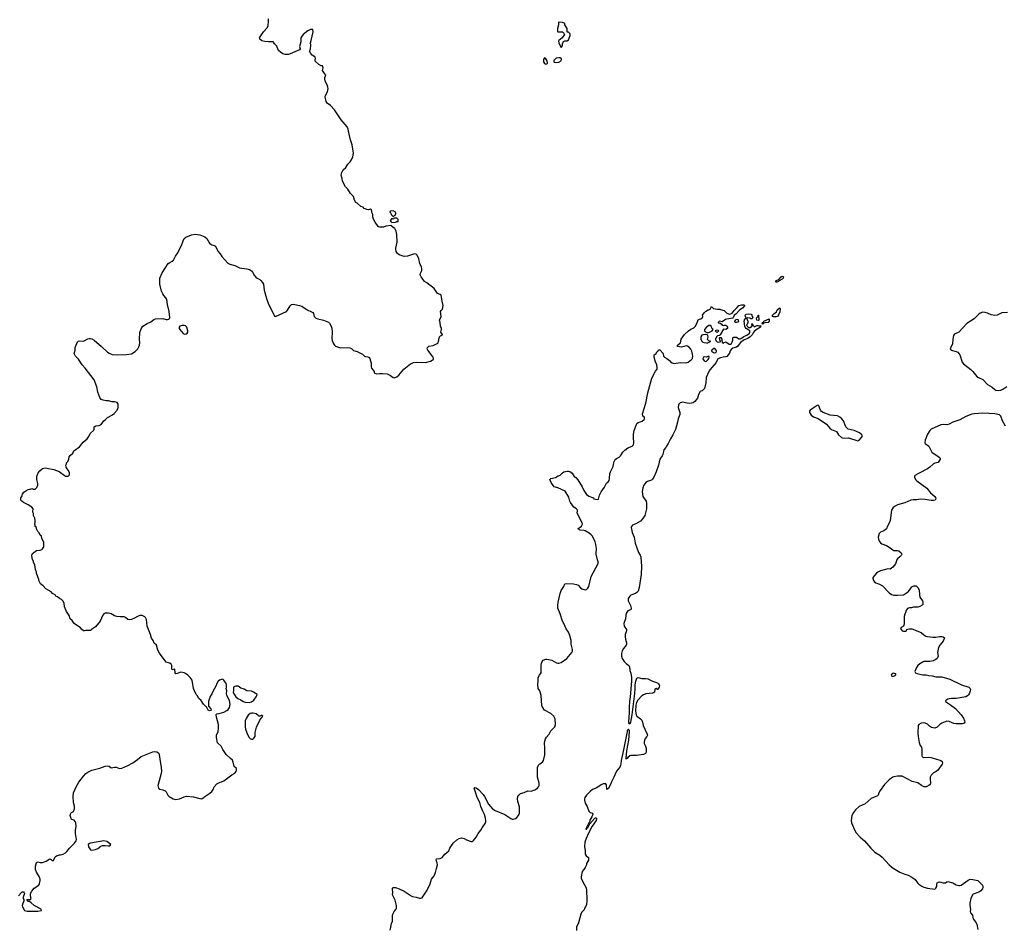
# Model space of a CAD drawing. Header units: inches. Extents: x 1771465 to 1971076, y 472029 to 643563.
# Tile 16 of 127: x 1853488 to 1869890, y 483909 to 499035. Entities that reach past the tile are written whole.
import ezdxf

# ---------------------------------------------------------------- set-up
doc = ezdxf.new("R2010")
doc.units = ezdxf.units.IN
doc.header["$MEASUREMENT"] = 0
for name, color, linetype in [('B8458', 7, 'Continuous'), ('B8459', 7, 'Continuous'), ('B8468', 7, 'Continuous'), ('B8469', 7, 'Continuous')]:
    doc.layers.add(name, color=color, linetype=linetype)

msp = doc.modelspace()

# ---------------------------------------------------------------- linework, layer by layer
at = {"layer": 'B8458', "color": 6}
for points, elevation in [([(1853468, 484432), (1853510, 484485), (1853530, 484498), (1853550, 484502), (1853565, 484485), (1853571, 484470), (1853546, 484410), (1853547, 484390), (1853558, 484370), (1853558, 484350), (1853534, 484290), (1853531, 484270), (1853535, 484250), (1853560, 484200), (1853570, 484190), (1853610, 484180), (1853670, 484177), (1853790, 484180), (1853849, 484191), (1853847, 484210), (1853729, 484270), (1853679, 484319), (1853650, 484338), (1853630, 484342), (1853618, 484350), (1853618, 484358), (1853606, 484370), (1853610, 484374), (1853670, 484374), (1853678, 484390), (1853668, 484430), (1853668, 484470), (1853689, 484510), (1853730, 484562), (1853809, 484611), (1853820, 484640), (1853829, 484690), (1853827, 484710), (1853810, 484758), (1853766, 484826), (1853752, 484870), (1853753, 484930), (1853770, 484991), (1853790, 485001), (1853830, 484988), (1853870, 484988), (1853929, 485011), (1853990, 485052), (1854010, 485042), (1854030, 485020), (1854050, 485022), (1854078, 485082), (1854099, 485101), (1854150, 485117), (1854170, 485116), (1854210, 485127), (1854252, 485150), (1854272, 485170), (1854316, 485230), (1854399, 485310), (1854429, 485350), (1854432, 485370), (1854419, 485470), (1854420, 485530), (1854428, 485592), (1854423, 485650), (1854415, 485675), (1854396, 485696), (1854350, 485707), (1854330, 485770), (1854332, 485790), (1854341, 485810), (1854350, 485820), (1854383, 485837), (1854399, 485881), (1854400, 485930), (1854384, 485990), (1854380, 486090), (1854386, 486150), (1854427, 486250), (1854472, 486328), (1854553, 486430), (1854591, 486470), (1854625, 486495), (1854690, 486528), (1854821, 486559), (1854910, 486592), (1854950, 486600), (1854976, 486596), (1855010, 486567), (1855070, 486578), (1855096, 486576), (1855150, 486555), (1855190, 486562), (1855290, 486604), (1855372, 486650), (1855450, 486704), (1855510, 486757), (1855706, 486834), (1855739, 486839), (1855770, 486836), (1855798, 486818), (1855813, 486790), (1855822, 486710), (1855847, 486570), (1855852, 486510), (1855847, 486470), (1855794, 486290), (1855792, 486270), (1855799, 486230), (1855821, 486210), (1855870, 486201), (1855910, 486184), (1855927, 486167), (1855957, 486110), (1855976, 486090), (1856044, 486050), (1856090, 486040), (1856149, 486050), (1856230, 486085), (1856268, 486092), (1856385, 486085), (1856490, 486054), (1856510, 486051), (1856530, 486056), (1856555, 486070), (1856570, 486091), (1856656, 486144), (1856689, 486171), (1856713, 486207), (1856730, 486252), (1856770, 486298), (1856828, 486330), (1856850, 486334), (1856890, 486353), (1857021, 486450), (1857070, 486480), (1857093, 486507), (1857101, 486530), (1857097, 486557), (1857059, 486590), (1857043, 486663), (1857032, 486692), (1857002, 486722), (1856927, 486787), (1856870, 486875), (1856843, 486930), (1856785, 486985), (1856769, 487070), (1856769, 487110), (1856795, 487170), (1856802, 487230), (1856799, 487290), (1856764, 487410), (1856759, 487450), (1856762, 487458), (1856770, 487465), (1856810, 487471), (1856890, 487495), (1856940, 487520), (1856961, 487539), (1856983, 487570), (1856997, 487630), (1856981, 487690), (1856937, 487770), (1856934, 487806), (1856939, 487850), (1856929, 487890), (1856934, 487910), (1856934, 487950), (1856929, 487970), (1856890, 488029), (1856870, 488042), (1856850, 488041), (1856818, 488030), (1856795, 488010), (1856770, 487975), (1856753, 487927), (1856711, 487850), (1856690, 487798), (1856663, 487757), (1856636, 487670), (1856632, 487592), (1856670, 487552), (1856678, 487530), (1856650, 487519), (1856629, 487530), (1856602, 487582), (1856590, 487589), (1856550, 487629), (1856509, 487689), (1856470, 487722), (1856445, 487770), (1856430, 487790), (1856400, 487850), (1856385, 487890), (1856359, 488030), (1856330, 488070), (1856289, 488110), (1856250, 488141), (1856230, 488149), (1856170, 488159), (1856110, 488137), (1856090, 488135), (1856079, 488150), (1856073, 488213), (1856030, 488202), (1856022, 488210), (1856021, 488270), (1856014, 488294), (1855989, 488309), (1855929, 488330), (1855910, 488349), (1855818, 488478), (1855789, 488530), (1855769, 488609), (1855727, 488647), (1855710, 488689), (1855684, 488730), (1855669, 488790), (1855609, 488930), (1855599, 489039), (1855583, 489070), (1855570, 489081), (1855530, 489105), (1855490, 489103), (1855451, 489090), (1855400, 489060), (1855350, 489037), (1855310, 489032), (1855290, 489041), (1855250, 489074), (1855230, 489081), (1855162, 489082), (1855106, 489090), (1855070, 489101), (1855010, 489133), (1854970, 489145), (1854910, 489143), (1854888, 489132), (1854871, 489110), (1854826, 489010), (1854750, 488915), (1854686, 488874), (1854670, 488858), (1854590, 488858), (1854570, 488848), (1854550, 488848), (1854516, 488876), (1854500, 488900), (1854398, 488970), (1854360, 489020), (1854330, 489049), (1854310, 489108), (1854269, 489170), (1854249, 489209), (1854235, 489250), (1854228, 489310), (1854208, 489348), (1854186, 489370), (1854149, 489389), (1854118, 489418), (1854088, 489430), (1854078, 489450), (1854035, 489475), (1854010, 489498), (1853926, 489550), (1853880, 489600), (1853836, 489636), (1853808, 489690), (1853807, 489707), (1853788, 489750), (1853769, 489810), (1853768, 489830), (1853749, 489870), (1853738, 489950), (1853718, 489990), (1853718, 490000)], 400), ([(1859659, 483861), (1859673, 483910), (1859682, 483970), (1859700, 484010), (1859698, 484102), (1859703, 484130), (1859726, 484170), (1859754, 484206), (1859765, 484230), (1859763, 484270), (1859740, 484360), (1859698, 484450), (1859702, 484490), (1859696, 484544), (1859700, 484560), (1859710, 484571), (1859747, 484573), (1859810, 484553), (1859890, 484513), (1859990, 484443), (1860000, 484438)], 300)]:
    msp.add_lwpolyline(points, dxfattribs=dict(at, elevation=elevation))
at = {"layer": 'B8458', "color": 6, "elevation": 400}
for points in [[(1857090, 487929), (1857070, 487924), (1857051, 487910), (1857051, 487850), (1857046, 487830), (1857051, 487811), (1857091, 487750), (1857121, 487721), (1857170, 487699), (1857210, 487674), (1857244, 487664), (1857310, 487654), (1857350, 487667), (1857387, 487693), (1857429, 487750), (1857441, 487770), (1857442, 487790), (1857436, 487796), (1857384, 487830), (1857350, 487846), (1857270, 487850), (1857230, 487878), (1857210, 487886), (1857170, 487893), (1857126, 487926)], [(1857350, 487476), (1857328, 487472), (1857293, 487447), (1857258, 487390), (1857245, 487350), (1857243, 487250), (1857250, 487212), (1857270, 487152), (1857287, 487110), (1857310, 487071), (1857330, 487055), (1857350, 487046), (1857370, 487046), (1857390, 487061), (1857409, 487090), (1857413, 487110), (1857410, 487154), (1857419, 487201), (1857435, 487245), (1857490, 487362), (1857538, 487430), (1857530, 487438), (1857510, 487438), (1857490, 487426), (1857470, 487426), (1857460, 487440), (1857425, 487465), (1857376, 487476)], [(1854890, 485350), (1854667, 485313), (1854650, 485306), (1854631, 485290), (1854633, 485250), (1854656, 485216), (1854670, 485202), (1854690, 485193), (1854750, 485207), (1854790, 485221), (1854841, 485259), (1854870, 485270), (1854910, 485274), (1854970, 485265), (1854990, 485267), (1854998, 485270), (1855008, 485290), (1854937, 485337)]]:
    msp.add_lwpolyline(points, close=True, dxfattribs=at)
at = {"layer": 'B8459', "color": 6, "elevation": 400}
for points in [[(1860000, 495111), (1859950, 495093), (1859890, 495089), (1859810, 495117), (1859779, 495139), (1859761, 495170), (1859753, 495210), (1859753, 495230), (1859777, 495330), (1859773, 495453), (1859762, 495510), (1859735, 495555), (1859709, 495569), (1859670, 495606), (1859590, 495595), (1859550, 495578), (1859490, 495578), (1859470, 495582), (1859458, 495590), (1859410, 495658), (1859382, 495710), (1859369, 495750), (1859368, 495788), (1859358, 495810), (1859348, 495868), (1859330, 495875), (1859296, 495864), (1859270, 495869), (1859228, 495890), (1859209, 495909), (1859170, 495922), (1859110, 495978), (1859090, 495988), (1859064, 496030), (1859046, 496086), (1859000, 496140), (1858952, 496212), (1858917, 496250), (1858865, 496345), (1858859, 496390), (1858845, 496445), (1858852, 496490), (1858874, 496530), (1858919, 496570), (1858955, 496625), (1858995, 496665), (1859023, 496710), (1859039, 496750), (1859047, 496810), (1859026, 496950), (1858999, 497030), (1858975, 497125), (1858961, 497210), (1858944, 497250), (1858846, 497366), (1858732, 497532), (1858666, 497606), (1858610, 497644), (1858593, 497670), (1858579, 497750), (1858583, 497770), (1858613, 497830), (1858624, 497890), (1858622, 497910), (1858609, 497950), (1858579, 498010), (1858569, 498049), (1858569, 498070), (1858588, 498110), (1858553, 498153), (1858535, 498190), (1858542, 498230), (1858530, 498266), (1858510, 498268), (1858470, 498288), (1858410, 498346), (1858408, 498370), (1858415, 498390), (1858408, 498410), (1858390, 498428), (1858361, 498441), (1858338, 498470), (1858318, 498510), (1858334, 498546), (1858339, 498610), (1858335, 498650), (1858341, 498690), (1858379, 498830), (1858369, 498869), (1858352, 498872), (1858330, 498869), (1858290, 498851), (1858213, 498790), (1858180, 498750), (1858174, 498730), (1858172, 498668), (1858150, 498590), (1858161, 498550), (1858148, 498532), (1857995, 498465), (1857964, 498456), (1857910, 498455), (1857870, 498468), (1857830, 498493), (1857800, 498520), (1857792, 498532), (1857772, 498592), (1857743, 498623), (1857729, 498630), (1857726, 498646), (1857710, 498668), (1857635, 498665), (1857569, 498670), (1857524, 498684), (1857489, 498710), (1857484, 498730), (1857495, 498750), (1857550, 498830), (1857606, 498894), (1857627, 498933), (1857633, 499010), (1857631, 499050)], [(1853718, 490000), (1853718, 490010), (1853698, 490050), (1853696, 490076), (1853688, 490090), (1853688, 490110), (1853703, 490137), (1853766, 490190), (1853827, 490193), (1853856, 490204), (1853870, 490214), (1853888, 490250), (1853888, 490330), (1853858, 490390), (1853850, 490426), (1853830, 490446), (1853810, 490486), (1853788, 490508), (1853768, 490548), (1853768, 490570), (1853748, 490590), (1853748, 490610), (1853738, 490630), (1853747, 490653), (1853748, 490690), (1853738, 490730), (1853718, 490770), (1853716, 490804), (1853708, 490830), (1853708, 490850), (1853715, 490870), (1853710, 490886), (1853688, 490910), (1853628, 490950), (1853550, 490989), (1853522, 491010), (1853509, 491030), (1853509, 491069), (1853522, 491090), (1853534, 491126), (1853558, 491162), (1853590, 491185), (1853630, 491205), (1853650, 491212), (1853670, 491212), (1853690, 491222), (1853713, 491213), (1853747, 491213), (1853770, 491232), (1853793, 491270), (1853790, 491306), (1853772, 491370), (1853772, 491410), (1853779, 491441), (1853797, 491483), (1853821, 491519), (1853870, 491558), (1853910, 491566), (1853942, 491562), (1854057, 491537), (1854143, 491503), (1854254, 491430), (1854270, 491425), (1854290, 491425), (1854298, 491430), (1854318, 491450), (1854318, 491490), (1854298, 491530), (1854278, 491550), (1854260, 491580), (1854258, 491610), (1854267, 491633), (1854268, 491650), (1854289, 491671), (1854308, 491710), (1854315, 491750), (1854329, 491770), (1854375, 491810), (1854389, 491851), (1854485, 491915), (1854547, 491993), (1854610, 492051), (1854639, 492090), (1854663, 492137), (1854723, 492197), (1854729, 492210), (1854730, 492252), (1854756, 492264), (1854810, 492271), (1854848, 492290), (1854889, 492350), (1854910, 492365), (1854952, 492408), (1855035, 492450), (1855062, 492470), (1855114, 492530), (1855129, 492570), (1855128, 492628), (1855110, 492655), (1855070, 492669), (1855030, 492669), (1854970, 492684), (1854930, 492685), (1854876, 492696), (1854848, 492708), (1854821, 492741), (1854788, 492828), (1854775, 492915), (1854730, 493033), (1854581, 493230), (1854530, 493285), (1854470, 493376), (1854417, 493430), (1854404, 493450), (1854397, 493470), (1854399, 493490), (1854413, 493530), (1854415, 493570), (1854450, 493666), (1854464, 493676), (1854490, 493682), (1854550, 493680), (1854625, 493715), (1854650, 493722), (1854670, 493722), (1854690, 493714), (1854730, 493692), (1854853, 493590), (1854950, 493495), (1854976, 493476), (1855030, 493458), (1855110, 493449), (1855270, 493455), (1855350, 493469), (1855413, 493507), (1855454, 493550), (1855475, 493585), (1855484, 493610), (1855490, 493650), (1855484, 493710), (1855490, 493822), (1855510, 493885), (1855539, 493930), (1855610, 493974), (1855670, 493997), (1855722, 494038), (1855750, 494050), (1855870, 494053), (1855930, 494040), (1855950, 494040), (1855970, 494043), (1855984, 494056), (1855989, 494071), (1855980, 494170), (1855949, 494290), (1855937, 494370), (1855922, 494402), (1855890, 494436), (1855870, 494464), (1855850, 494510), (1855825, 494630), (1855821, 494690), (1855824, 494730), (1855863, 494817), (1855964, 494970), (1855989, 494991), (1856030, 495010), (1856050, 495030), (1856084, 495096), (1856125, 495150), (1856149, 495211), (1856186, 495274), (1856210, 495347), (1856230, 495388), (1856254, 495410), (1856349, 495450), (1856410, 495459), (1856488, 495448), (1856570, 495414), (1856607, 495387), (1856652, 495312), (1856670, 495293), (1856690, 495282), (1856730, 495274), (1856750, 495262), (1856790, 495175), (1856830, 495132), (1856856, 495090), (1856957, 494977), (1856990, 494959), (1857070, 494936), (1857150, 494899), (1857270, 494885), (1857319, 494870), (1857350, 494849), (1857367, 494830), (1857396, 494776), (1857423, 494743), (1857445, 494725), (1857490, 494705), (1857507, 494690), (1857535, 494655), (1857549, 494630), (1857560, 494530), (1857600, 494390), (1857628, 494310), (1857730, 494095), (1857750, 494090), (1857930, 494173), (1857950, 494193), (1857992, 494268), (1858014, 494286), (1858048, 494292), (1858070, 494289), (1858150, 494274), (1858190, 494259), (1858278, 494198), (1858350, 494168), (1858370, 494155), (1858380, 494140), (1858395, 494090), (1858410, 494070), (1858422, 494062), (1858452, 494052), (1858550, 494030), (1858630, 493996), (1858650, 493979), (1858676, 493930), (1858685, 493895), (1858694, 493830), (1858689, 493730), (1858695, 493690), (1858710, 493644), (1858730, 493613), (1858750, 493595), (1858830, 493566), (1858950, 493570), (1858990, 493565), (1859014, 493554), (1859050, 493521), (1859110, 493507), (1859201, 493461), (1859231, 493430), (1859250, 493422), (1859290, 493419), (1859310, 493403), (1859318, 493390), (1859345, 493310), (1859342, 493250), (1859351, 493230), (1859391, 493170), (1859392, 493152), (1859430, 493132), (1859480, 493140), (1859530, 493141), (1859610, 493131), (1859663, 493103), (1859710, 493071), (1859730, 493068), (1859770, 493085), (1859802, 493110), (1859887, 493213), (1859970, 493279), (1860000, 493297)]]:
    msp.add_lwpolyline(points, dxfattribs=at)
for points in [[(1859710, 495848), (1859658, 495842), (1859654, 495830), (1859673, 495813), (1859674, 495790), (1859710, 495754), (1859722, 495758), (1859730, 495774), (1859742, 495778), (1859756, 495804), (1859756, 495816), (1859746, 495830)], [(1859770, 495726), (1859730, 495726), (1859718, 495722), (1859712, 495708), (1859698, 495718), (1859684, 495716), (1859664, 495696), (1859662, 495690), (1859670, 495674), (1859690, 495654), (1859750, 495662), (1859768, 495672), (1859790, 495674), (1859795, 495690), (1859790, 495706)], [(1856190, 493936), (1856155, 493925), (1856146, 493910), (1856147, 493890), (1856157, 493870), (1856210, 493806), (1856235, 493795), (1856270, 493801), (1856289, 493830), (1856290, 493850), (1856270, 493913), (1856250, 493932), (1856230, 493936)]]:
    msp.add_lwpolyline(points, close=True, dxfattribs=at)
at = {"layer": 'B8468', "color": 6}
for points, elevation in [([(1860000, 484438), (1860030, 484422), (1860090, 484413), (1860150, 484395), (1860170, 484393), (1860190, 484403), (1860210, 484426), (1860276, 484530), (1860326, 484634), (1860347, 484710), (1860393, 484767), (1860416, 484824), (1860429, 484891), (1860447, 484950), (1860445, 484985), (1860425, 485030), (1860430, 485050), (1860490, 485058), (1860525, 485075), (1860572, 485130), (1860634, 485186), (1860656, 485230), (1860710, 485311), (1860770, 485368), (1860810, 485390), (1860850, 485400), (1860870, 485397), (1860890, 485390), (1860930, 485367), (1861010, 485338), (1861030, 485340), (1861050, 485357), (1861090, 485410), (1861125, 485475), (1861170, 485530), (1861190, 485568), (1861242, 485638), (1861253, 485667), (1861255, 485685), (1861248, 485728), (1861229, 485790), (1861202, 485842), (1861170, 485921), (1861151, 485991), (1861107, 486070), (1861082, 486162), (1861062, 486210), (1861061, 486230), (1861070, 486241), (1861090, 486235), (1861130, 486208), (1861210, 486122), (1861231, 486091), (1861299, 485959), (1861364, 485884), (1861410, 485855), (1861570, 485791), (1861670, 485723), (1861690, 485714), (1861710, 485712), (1861750, 485725), (1861770, 485740), (1861797, 485770), (1861816, 485810), (1861815, 485915), (1861787, 486007), (1861781, 486050), (1861788, 486090), (1861801, 486110), (1861830, 486138), (1861890, 486155), (1861950, 486182), (1862010, 486178), (1862070, 486198), (1862114, 486226), (1862132, 486248), (1862142, 486270), (1862144, 486310), (1862114, 486410), (1862113, 486570), (1862130, 486610), (1862150, 486632), (1862198, 486662), (1862216, 486690), (1862235, 486785), (1862237, 486890), (1862228, 486990), (1862248, 487050), (1862263, 487077), (1862308, 487130), (1862338, 487182), (1862402, 487250), (1862413, 487290), (1862406, 487386), (1862386, 487426), (1862334, 487474), (1862230, 487530), (1862190, 487589), (1862185, 487605), (1862174, 487770), (1862151, 487850), (1862127, 487890), (1862119, 487961), (1862127, 488010), (1862126, 488070), (1862146, 488114), (1862173, 488150), (1862177, 488170), (1862173, 488190), (1862173, 488270), (1862179, 488310), (1862190, 488338), (1862210, 488359), (1862250, 488376), (1862270, 488380), (1862305, 488375), (1862350, 488361), (1862430, 488317), (1862450, 488312), (1862470, 488312), (1862510, 488324), (1862605, 488390), (1862688, 488490), (1862697, 488510), (1862699, 488539), (1862676, 488630), (1862673, 488690), (1862654, 488770), (1862629, 488830), (1862590, 488885), (1862559, 488959), (1862528, 489010), (1862493, 489133), (1862454, 489230), (1862452, 489270), (1862457, 489330), (1862490, 489474), (1862510, 489521), (1862551, 489590), (1862569, 489631), (1862590, 489641), (1862713, 489633), (1862764, 489624), (1862790, 489610), (1862830, 489567), (1862854, 489550), (1862906, 489534), (1862930, 489540), (1862950, 489560), (1862968, 489590), (1863006, 489754), (1863124, 489970), (1863127, 489990), (1863123, 490000)], 300), ([(1863840, 490000), (1863845, 489930), (1863839, 489790), (1863810, 489574), (1863791, 489509), (1863770, 489487), (1863746, 489474), (1863670, 489443), (1863650, 489427), (1863626, 489390), (1863622, 489370), (1863625, 489350), (1863661, 489270), (1863672, 489230), (1863672, 489210), (1863661, 489199), (1863619, 489181), (1863594, 489150), (1863583, 489110), (1863578, 489050), (1863556, 488990), (1863552, 488970), (1863558, 488930), (1863596, 488870), (1863594, 488850), (1863575, 488790), (1863573, 488750), (1863577, 488710), (1863599, 488650), (1863599, 488630), (1863590, 488610), (1863547, 488553), (1863525, 488515), (1863512, 488470), (1863511, 488430), (1863525, 488390), (1863559, 488339), (1863590, 488307), (1863635, 488270), (1863644, 488250), (1863652, 488190), (1863670, 488147), (1863682, 488070), (1863682, 488010), (1863658, 487750), (1863645, 487670), (1863638, 487570), (1863639, 487490), (1863627, 487330), (1863632, 487310), (1863650, 487301), (1863667, 487330), (1863692, 487450), (1863733, 487807), (1863741, 487890), (1863741, 487950), (1863751, 488010), (1863770, 488062), (1863790, 488073), (1863850, 488053), (1863910, 488058), (1863950, 488052), (1864030, 488012), (1864110, 487982), (1864130, 487967), (1864142, 487950), (1864146, 487934), (1864142, 487910), (1864120, 487880), (1864110, 487875), (1864090, 487889), (1864070, 487878), (1864060, 487830), (1864045, 487815), (1864030, 487810), (1863921, 487799), (1863878, 487782), (1863850, 487765), (1863783, 487697), (1863762, 487658), (1863749, 487611), (1863744, 487510), (1863755, 487450), (1863769, 487429), (1863830, 487384), (1863850, 487362), (1863864, 487330), (1863875, 487270), (1863943, 487130), (1863944, 487110), (1863935, 487090), (1863906, 487054), (1863894, 487030), (1863888, 486990), (1863890, 486970), (1863911, 486929), (1863923, 486890), (1863924, 486830), (1863913, 486807), (1863882, 486790), (1863762, 486770), (1863670, 486773), (1863653, 486767), (1863621, 486739), (1863610, 486723), (1863598, 486722), (1863590, 486709), (1863589, 486730), (1863604, 486850), (1863634, 487030), (1863647, 487170), (1863647, 487190), (1863629, 487211), (1863610, 487190), (1863605, 487170), (1863543, 486837), (1863505, 486690), (1863504, 486636), (1863498, 486610), (1863483, 486577), (1863432, 486510), (1863387, 486410), (1863346, 486334), (1863330, 486290), (1863290, 486219), (1863281, 486219), (1863270, 486208), (1863263, 486283), (1863250, 486301), (1863210, 486298), (1863174, 486286), (1863104, 486236), (1863030, 486204), (1862990, 486174), (1862929, 486110), (1862903, 486070), (1862896, 486050), (1862897, 486030), (1862910, 485978), (1862943, 485923), (1862970, 485845), (1862990, 485823), (1863031, 485811), (1863036, 485796), (1863020, 485750), (1862987, 485693), (1862979, 485661), (1862969, 485650), (1862958, 485622), (1862950, 485619), (1862937, 485583), (1862930, 485579), (1862924, 485556), (1862916, 485550), (1862923, 485543), (1862930, 485543), (1862936, 485550), (1862938, 485562), (1862950, 485571), (1862986, 485634), (1863070, 485730), (1863090, 485741), (1863097, 485730), (1863097, 485717), (1863090, 485690), (1863026, 485594), (1862963, 485477), (1862923, 485390), (1862903, 485330), (1862896, 485250), (1862909, 485190), (1862906, 485130), (1862922, 485102), (1862961, 485070), (1862963, 485030), (1862930, 484975), (1862928, 484950), (1862910, 484904), (1862887, 484870), (1862858, 484842), (1862841, 484750), (1862841, 484730), (1862867, 484667), (1862925, 484565), (1862932, 484530), (1862930, 484470), (1862938, 484430), (1862935, 484345), (1862928, 484290), (1862913, 484250), (1862899, 484230), (1862890, 484198), (1862846, 484154), (1862836, 484130), (1862794, 483986), (1862765, 483910), (1862766, 483854)], 300), ([(1868087, 490000), (1868076, 489964), (1868030, 489909), (1867990, 489879), (1867950, 489881), (1867910, 489873), (1867830, 489849), (1867785, 489830), (1867758, 489810), (1867702, 489738), (1867698, 489730), (1867711, 489690), (1867728, 489668), (1867750, 489651), (1867808, 489628), (1867858, 489598), (1867970, 489484), (1868010, 489457), (1868050, 489445), (1868110, 489442), (1868210, 489451), (1868296, 489504), (1868350, 489582), (1868380, 489600), (1868420, 489600), (1868450, 489574), (1868470, 489534), (1868476, 489450), (1868485, 489410), (1868525, 489350), (1868531, 489330), (1868532, 489288), (1868524, 489276), (1868485, 489255), (1868450, 489244), (1868377, 489243), (1868345, 489235), (1868310, 489234), (1868278, 489222), (1868258, 489202), (1868231, 489130), (1868223, 489090), (1868219, 489050), (1868221, 488970), (1868217, 488943), (1868210, 488926), (1868170, 488906), (1868162, 488890), (1868172, 488870), (1868190, 488852), (1868210, 488845), (1868250, 488845), (1868258, 488850), (1868266, 488870), (1868280, 488880), (1868310, 488885), (1868350, 488881), (1868504, 488824), (1868550, 488783), (1868583, 488763), (1868610, 488754), (1868697, 488743), (1868750, 488743), (1868810, 488756), (1868850, 488758), (1868872, 488752), (1868892, 488732), (1868870, 488678), (1868816, 488610), (1868795, 488570), (1868779, 488490), (1868787, 488430), (1868783, 488410), (1868771, 488390), (1868751, 488370), (1868702, 488350), (1868650, 488338), (1868570, 488341), (1868550, 488337), (1868482, 488298), (1868447, 488270), (1868424, 488230), (1868401, 488170), (1868411, 488151), (1868439, 488139), (1868530, 488118), (1868590, 488116), (1868630, 488104), (1868690, 488101), (1868750, 488086), (1868850, 488081), (1868985, 488045), (1869179, 487950), (1869299, 487910), (1869319, 487890), (1869324, 487870), (1869323, 487850), (1869310, 487810), (1869295, 487785), (1869275, 487765), (1869250, 487752), (1869090, 487724), (1869010, 487723), (1868970, 487717), (1868947, 487710), (1868916, 487690), (1868911, 487670), (1868995, 487615), (1869074, 487554), (1869170, 487450), (1869210, 487395), (1869229, 487350), (1869230, 487330), (1869219, 487310), (1869190, 487302), (1869090, 487300), (1869050, 487308), (1868970, 487337), (1868930, 487342), (1868847, 487310), (1868817, 487290), (1868770, 487244), (1868730, 487228), (1868679, 487239), (1868644, 487264), (1868610, 487294), (1868570, 487314), (1868544, 487316), (1868505, 487310), (1868466, 487290), (1868456, 487270), (1868451, 487150), (1868453, 487090), (1868471, 486990), (1868490, 486938), (1868508, 486910), (1868516, 486870), (1868514, 486774), (1868521, 486750), (1868550, 486737), (1868630, 486742), (1868670, 486739), (1868817, 486697), (1868835, 486690), (1868855, 486675), (1868862, 486650), (1868854, 486630), (1868785, 486530), (1868754, 486506), (1868710, 486483), (1868670, 486442), (1868656, 486410), (1868654, 486390), (1868660, 486310), (1868652, 486290), (1868635, 486270), (1868590, 486249), (1868550, 486251), (1868510, 486271), (1868450, 486318), (1868357, 486337), (1868190, 486427), (1868150, 486429), (1868110, 486426), (1868050, 486417), (1868030, 486409), (1867970, 486369), (1867896, 486290), (1867820, 486190), (1867797, 486150), (1867786, 486114), (1867777, 486103), (1867670, 486055), (1867570, 485969), (1867470, 485921), (1867410, 485869), (1867378, 485822), (1867351, 485770), (1867339, 485690), (1867345, 485650), (1867375, 485570), (1867418, 485490), (1867490, 485410), (1867562, 485350), (1867668, 485230), (1867730, 485168), (1867750, 485150), (1867814, 485114), (1867856, 485076), (1867971, 484950), (1868036, 484896), (1868150, 484828), (1868230, 484794), (1868290, 484776), (1868350, 484744), (1868404, 484704), (1868444, 484650), (1868467, 484630), (1868516, 484596), (1868550, 484578), (1868610, 484561), (1868730, 484546), (1868750, 484562), (1868764, 484590), (1868766, 484630), (1868774, 484650), (1868790, 484663), (1868810, 484665), (1868870, 484651), (1868910, 484648), (1868935, 484665), (1868950, 484670), (1869030, 484650), (1869090, 484616), (1869130, 484605), (1869150, 484608), (1869170, 484614), (1869290, 484696), (1869310, 484707), (1869331, 484711), (1869368, 484708), (1869448, 484688), (1869525, 484610), (1869531, 484590), (1869531, 484570), (1869526, 484550), (1869501, 484519), (1869465, 484495), (1869370, 484461), (1869359, 484450), (1869331, 484390), (1869317, 484310), (1869317, 484270), (1869327, 484210), (1869321, 484170), (1869325, 484150), (1869358, 484110), (1869363, 484070), (1869371, 484050), (1869410, 483998), (1869430, 483962), (1869451, 483870)], 400)]:
    msp.add_lwpolyline(points, dxfattribs=dict(at, elevation=elevation))
at = {"layer": 'B8468', "color": 6, "elevation": 400}
msp.add_lwpolyline([(1868050, 488144), (1868030, 488139), (1868018, 488130), (1868006, 488110), (1868010, 488102), (1868030, 488091), (1868070, 488106), (1868078, 488110), (1868088, 488130)], close=True, dxfattribs=at)
at = {"layer": 'B8469', "color": 6}
for points, elevation in [([(1862470, 498995), (1862462, 498990), (1862462, 498950), (1862445, 498890), (1862445, 498850), (1862450, 498834), (1862530, 498834), (1862553, 498813), (1862562, 498790), (1862522, 498730), (1862471, 498690), (1862465, 498675), (1862468, 498648), (1862490, 498602), (1862510, 498574), (1862518, 498582), (1862528, 498612), (1862529, 498630), (1862549, 498671), (1862570, 498682), (1862610, 498685), (1862630, 498702), (1862658, 498770), (1862658, 498790), (1862650, 498806), (1862630, 498826), (1862607, 498827), (1862608, 498890), (1862568, 498950), (1862568, 498970), (1862530, 498989)], 400), ([(1862230, 498398), (1862211, 498370), (1862215, 498330), (1862230, 498307), (1862250, 498295), (1862270, 498301), (1862281, 498310), (1862272, 498352), (1862250, 498382)], 400), ([(1862470, 498402), (1862424, 498396), (1862384, 498356), (1862385, 498335), (1862390, 498326), (1862410, 498321), (1862470, 498328), (1862509, 498350), (1862515, 498370), (1862508, 498388), (1862490, 498398)], 400), ([(1866090, 494655), (1866085, 494670), (1866093, 494690), (1866133, 494707), (1866170, 494752), (1866190, 494760), (1866210, 494750), (1866204, 494730), (1866190, 494713), (1866139, 494681), (1866130, 494670)], 300), ([(1866090, 494081), (1866045, 494085), (1866028, 494090), (1866029, 494109), (1866050, 494135), (1866093, 494167), (1866110, 494205), (1866152, 494232), (1866155, 494215), (1866150, 494168), (1866130, 494115), (1866110, 494089)], 300), ([(1865407, 493987), (1865400, 494010), (1865422, 494038), (1865450, 494042), (1865459, 494030), (1865462, 494010), (1865450, 493995), (1865430, 493990)], 300), ([(1865790, 494022), (1865770, 494029), (1865762, 494050), (1865770, 494074), (1865787, 494093), (1865790, 494111), (1865794, 494110), (1865798, 494030)], 300), ([(1865870, 493958), (1865860, 493960), (1865858, 493970), (1865866, 493990), (1865879, 494001), (1865882, 494010), (1865972, 494052), (1865971, 494010), (1865956, 493990), (1865898, 493982), (1865884, 493976)], 300), ([(1864990, 493938), (1864970, 493936), (1864927, 493913), (1864894, 493870), (1864898, 493850), (1864912, 493832), (1864950, 493819), (1864970, 493821), (1865022, 493850), (1865042, 493870), (1865023, 493883), (1865006, 493926)], 300), ([(1865110, 493858), (1865083, 493857), (1865071, 493850), (1865090, 493831), (1865110, 493828), (1865137, 493850), (1865130, 493856)], 300), ([(1864910, 493788), (1864870, 493784), (1864850, 493776), (1864835, 493750), (1864836, 493710), (1864844, 493684), (1864870, 493662), (1864890, 493654), (1864930, 493649), (1864950, 493650), (1864995, 493670), (1864995, 493675), (1864965, 493685), (1864948, 493708), (1864954, 493750), (1864950, 493774), (1864942, 493782)], 300), ([(1865070, 493558), (1865050, 493555), (1865016, 493530), (1865011, 493510), (1865046, 493490), (1865070, 493485), (1865090, 493491), (1865097, 493510), (1865092, 493530)], 300), ([(1864967, 493427), (1864950, 493424), (1864931, 493409), (1864890, 493418), (1864873, 493407), (1864870, 493382), (1864888, 493348), (1864910, 493336), (1864930, 493343), (1864955, 493370), (1864965, 493390), (1864972, 493412)], 300), ([(1866790, 492612), (1866770, 492605), (1866657, 492530), (1866647, 492510), (1866646, 492490), (1866653, 492470), (1866670, 492446), (1866710, 492418), (1866787, 492387), (1866930, 492292), (1866985, 492225), (1867010, 492203), (1867092, 492172), (1867130, 492119), (1867179, 492070), (1867210, 492063), (1867294, 492066), (1867450, 492015), (1867470, 492027), (1867513, 492070), (1867524, 492090), (1867521, 492110), (1867505, 492130), (1867477, 492150), (1867428, 492172), (1867390, 492186), (1867289, 492210), (1867270, 492227), (1867252, 492252), (1867212, 492352), (1867185, 492385), (1867150, 492413), (1867110, 492432), (1866990, 492446), (1866870, 492490), (1866846, 492506), (1866827, 492527), (1866815, 492555), (1866808, 492590), (1866802, 492602)], 400)]:
    msp.add_lwpolyline(points, close=True, dxfattribs=dict(at, elevation=elevation))
for points, elevation in [([(1860000, 493297), (1860027, 493313), (1860050, 493320), (1860090, 493326), (1860250, 493321), (1860334, 493346), (1860360, 493360), (1860375, 493370), (1860384, 493390), (1860378, 493410), (1860287, 493527), (1860277, 493550), (1860281, 493570), (1860306, 493594), (1860373, 493607), (1860444, 493636), (1860457, 493650), (1860484, 493750), (1860496, 493764), (1860530, 493782), (1860533, 493790), (1860506, 493826), (1860515, 493870), (1860512, 493890), (1860496, 493930), (1860490, 493986), (1860479, 494030), (1860509, 494090), (1860498, 494170), (1860508, 494190), (1860530, 494212), (1860545, 494270), (1860525, 494345), (1860510, 494446), (1860490, 494457), (1860449, 494470), (1860395, 494555), (1860270, 494649), (1860232, 494672), (1860194, 494730), (1860174, 494750), (1860164, 494770), (1860161, 494790), (1860165, 494810), (1860186, 494854), (1860189, 494870), (1860186, 494890), (1860181, 494910), (1860152, 494970), (1860135, 495050), (1860109, 495110), (1860090, 495129), (1860070, 495133), (1860050, 495129), (1860000, 495111)], 400), ([(1863123, 490000), (1863112, 490032), (1863093, 490130), (1863097, 490223), (1863087, 490290), (1863075, 490335), (1863030, 490427), (1863010, 490450), (1862976, 490476), (1862910, 490518), (1862890, 490524), (1862827, 490527), (1862788, 490550), (1862845, 490595), (1862863, 490630), (1862859, 490650), (1862775, 490810), (1862780, 490850), (1862774, 490874), (1862764, 490884), (1862719, 490910), (1862661, 490990), (1862650, 491010), (1862635, 491075), (1862575, 491175), (1862453, 491233), (1862393, 491250), (1862373, 491270), (1862340, 491320), (1862318, 491370), (1862322, 491378), (1862338, 491390), (1862413, 491407), (1862439, 491421), (1862450, 491431), (1862470, 491432), (1862490, 491442), (1862530, 491485), (1862550, 491498), (1862609, 491511), (1862630, 491511), (1862650, 491504), (1862690, 491477), (1862724, 491424), (1862750, 491403), (1862785, 491365), (1862855, 491250), (1862886, 491186), (1862930, 491124), (1862970, 491093), (1863030, 491074), (1863045, 491065), (1863052, 491050), (1863110, 491037), (1863130, 491046), (1863145, 491110), (1863172, 491168), (1863230, 491244), (1863265, 491310), (1863290, 491331), (1863305, 491355), (1863315, 491390), (1863321, 491470), (1863330, 491501), (1863372, 491590), (1863377, 491630), (1863389, 491671), (1863410, 491703), (1863430, 491722), (1863475, 491745), (1863496, 491764), (1863535, 491825), (1863570, 491863), (1863621, 491899), (1863688, 491930), (1863714, 491950), (1863721, 491990), (1863712, 492070), (1863713, 492130), (1863726, 492190), (1863750, 492261), (1863770, 492303), (1863790, 492322), (1863855, 492345), (1863889, 492370), (1863897, 492383), (1863894, 492410), (1863869, 492430), (1863865, 492465), (1863917, 492643), (1863950, 492816), (1864018, 493062), (1864082, 493178), (1864106, 493210), (1864109, 493230), (1864103, 493290), (1864080, 493330), (1864057, 493410), (1864058, 493450), (1864090, 493474), (1864103, 493497), (1864118, 493510), (1864129, 493531), (1864150, 493531), (1864205, 493470), (1864212, 493430), (1864230, 493412), (1864270, 493391), (1864314, 493354), (1864330, 493334), (1864356, 493316), (1864393, 493307), (1864490, 493322), (1864590, 493319), (1864621, 493330), (1864681, 493370), (1864694, 493386), (1864698, 493402), (1864700, 493430), (1864692, 493490), (1864687, 493510), (1864670, 493545), (1864639, 493579), (1864610, 493595), (1864590, 493601), (1864510, 493575), (1864446, 493590), (1864446, 493610), (1864495, 493650), (1864509, 493710), (1864562, 493790), (1864630, 493848), (1864670, 493876), (1864718, 493902), (1864739, 493921), (1864767, 493970), (1864790, 494035), (1864810, 494046), (1864833, 494047), (1864862, 494070), (1864869, 494090), (1864862, 494110), (1864889, 494150), (1864910, 494171), (1864924, 494176), (1864950, 494198), (1864970, 494198), (1864988, 494210), (1865010, 494254), (1865044, 494224), (1865110, 494212), (1865150, 494211), (1865163, 494203), (1865225, 494190), (1865265, 494145), (1865310, 494130), (1865330, 494133), (1865355, 494145), (1865387, 494190), (1865442, 494238), (1865470, 494270), (1865510, 494282), (1865550, 494283), (1865560, 494280), (1865566, 494270), (1865530, 494230), (1865482, 494198), (1865417, 494130), (1865391, 494110), (1865375, 494065), (1865370, 494061), (1865270, 494046), (1865244, 494036), (1865190, 494001), (1865148, 494012), (1865122, 493990), (1865125, 493985), (1865157, 493977), (1865180, 493960), (1865190, 493946), (1865210, 493936), (1865230, 493945), (1865250, 493944), (1865265, 493930), (1865276, 493910), (1865278, 493890), (1865250, 493874), (1865210, 493878), (1865159, 493781), (1865148, 493772), (1865110, 493766), (1865094, 493750), (1865081, 493710), (1865083, 493690), (1865108, 493668), (1865130, 493659), (1865156, 493664), (1865162, 493670), (1865150, 493698), (1865147, 493733), (1865150, 493738), (1865170, 493739), (1865187, 493710), (1865185, 493685), (1865194, 493650), (1865210, 493642), (1865225, 493655), (1865250, 493664), (1865308, 493628), (1865330, 493627), (1865344, 493636), (1865359, 493661), (1865370, 493694), (1865369, 493731), (1865378, 493742), (1865430, 493743), (1865470, 493716), (1865490, 493715), (1865514, 493726), (1865550, 493756), (1865603, 493777), (1865637, 493803), (1865644, 493810), (1865649, 493830), (1865649, 493850), (1865590, 493890), (1865574, 493910), (1865567, 493930), (1865558, 494010), (1865570, 494051), (1865583, 494057), (1865589, 494070), (1865577, 494090), (1865573, 494110), (1865590, 494130), (1865630, 494134), (1865671, 494130), (1865684, 494110), (1865688, 494088), (1865698, 494070), (1865690, 494049), (1865670, 494049), (1865650, 494061), (1865612, 494068), (1865598, 494062), (1865598, 494050), (1865615, 494010), (1865616, 493990), (1865610, 493970), (1865595, 493950), (1865607, 493927), (1865627, 493907), (1865655, 493905), (1865680, 493920), (1865688, 493930), (1865684, 493950), (1865690, 493972), (1865702, 493942), (1865721, 493921), (1865730, 493918), (1865770, 493936), (1865790, 493938), (1865810, 493931), (1865832, 493932), (1865831, 493910), (1865756, 493864), (1865724, 493836), (1865706, 493814), (1865690, 493782), (1865658, 493750), (1865616, 493724), (1865558, 493702), (1865500, 493660), (1865471, 493629), (1865450, 493592), (1865430, 493575), (1865370, 493559), (1865341, 493539), (1865325, 493515), (1865310, 493475), (1865270, 493424), (1865250, 493414), (1865208, 493412), (1865160, 493400), (1865118, 493382), (1865110, 493373), (1865090, 493323), (1864982, 493198), (1864960, 493160), (1864925, 493070), (1864919, 492981), (1864896, 492890), (1864856, 492850), (1864834, 492846), (1864823, 492837), (1864795, 492790), (1864780, 492730), (1864735, 492670), (1864704, 492650), (1864650, 492640), (1864605, 492645), (1864530, 492660), (1864510, 492658), (1864489, 492651), (1864470, 492630), (1864463, 492610), (1864456, 492570), (1864486, 492490), (1864486, 492454), (1864455, 492385), (1864444, 492330), (1864410, 492208), (1864370, 492118), (1864328, 492052), (1864290, 491973), (1864261, 491930), (1864250, 491905), (1864216, 491864), (1864200, 491790), (1864190, 491765), (1864154, 491710), (1864131, 491610), (1864090, 491501), (1864050, 491410), (1864030, 491378), (1864010, 491360), (1863944, 491336), (1863920, 491320), (1863884, 491276), (1863867, 491233), (1863855, 491170), (1863871, 491091), (1863877, 491070), (1863924, 491010), (1863931, 490971), (1863930, 490885), (1863899, 490770), (1863870, 490720), (1863830, 490677), (1863750, 490632), (1863698, 490610), (1863681, 490590), (1863676, 490570), (1863689, 490489), (1863722, 490410), (1863741, 490310), (1863794, 490154), (1863824, 490110), (1863834, 490086), (1863840, 490000)], 300), ([(1869944, 494156), (1869850, 494152), (1869770, 494112), (1869730, 494107), (1869670, 494118), (1869610, 494145), (1869570, 494157), (1869530, 494158), (1869490, 494146), (1869465, 494130), (1869390, 494047), (1869267, 493973), (1869130, 493829), (1869070, 493801), (1869053, 493787), (1869046, 493774), (1869030, 493710), (1869025, 493635), (1868989, 493549), (1869007, 493527), (1869090, 493508), (1869115, 493495), (1869134, 493474), (1869149, 493449), (1869190, 493330), (1869210, 493299), (1869330, 493205), (1869365, 493170), (1869430, 493088), (1869459, 493070), (1869530, 493038), (1869610, 492954), (1869690, 492913), (1869730, 492872), (1869750, 492860), (1869790, 492853), (1869830, 492861), (1869865, 492875), (1869930, 492921)], 400), ([(1869910, 492261), (1869862, 492350), (1869833, 492430), (1869810, 492450), (1869730, 492467), (1869530, 492480), (1869390, 492469), (1869350, 492460), (1869250, 492422), (1869150, 492365), (1869034, 492326), (1868970, 492293), (1868935, 492285), (1868870, 492288), (1868830, 492284), (1868670, 492210), (1868648, 492190), (1868611, 492130), (1868571, 492030), (1868565, 491985), (1868572, 491970), (1868630, 491925), (1868685, 491830), (1868806, 491746), (1868822, 491730), (1868822, 491710), (1868790, 491658), (1868730, 491644), (1868710, 491634), (1868650, 491575), (1868611, 491549), (1868470, 491479), (1868410, 491444), (1868396, 491430), (1868391, 491410), (1868411, 491370), (1868430, 491350), (1868598, 491230), (1868662, 491150), (1868733, 491090), (1868745, 491070), (1868750, 491049), (1868736, 491030), (1868710, 491021), (1868670, 491021), (1868570, 491038), (1868490, 491042), (1868430, 491032), (1868370, 491031), (1868335, 491025), (1868230, 490982), (1868110, 490950), (1868070, 490930), (1868036, 490904), (1868010, 490859), (1867990, 490690), (1867974, 490646), (1867943, 490597), (1867926, 490550), (1867883, 490517), (1867826, 490494), (1867803, 490470), (1867791, 490410), (1867796, 490376), (1867810, 490338), (1867830, 490315), (1867850, 490301), (1867930, 490271), (1867990, 490236), (1868030, 490198), (1868048, 490188), (1868111, 490191), (1868130, 490185), (1868172, 490150), (1868182, 490130), (1868174, 490106), (1868150, 490082), (1868108, 490052), (1868096, 490030), (1868087, 490000)], 400)]:
    msp.add_lwpolyline(points, dxfattribs=dict(at, elevation=elevation))

doc.saveas('drawing.dxf')
